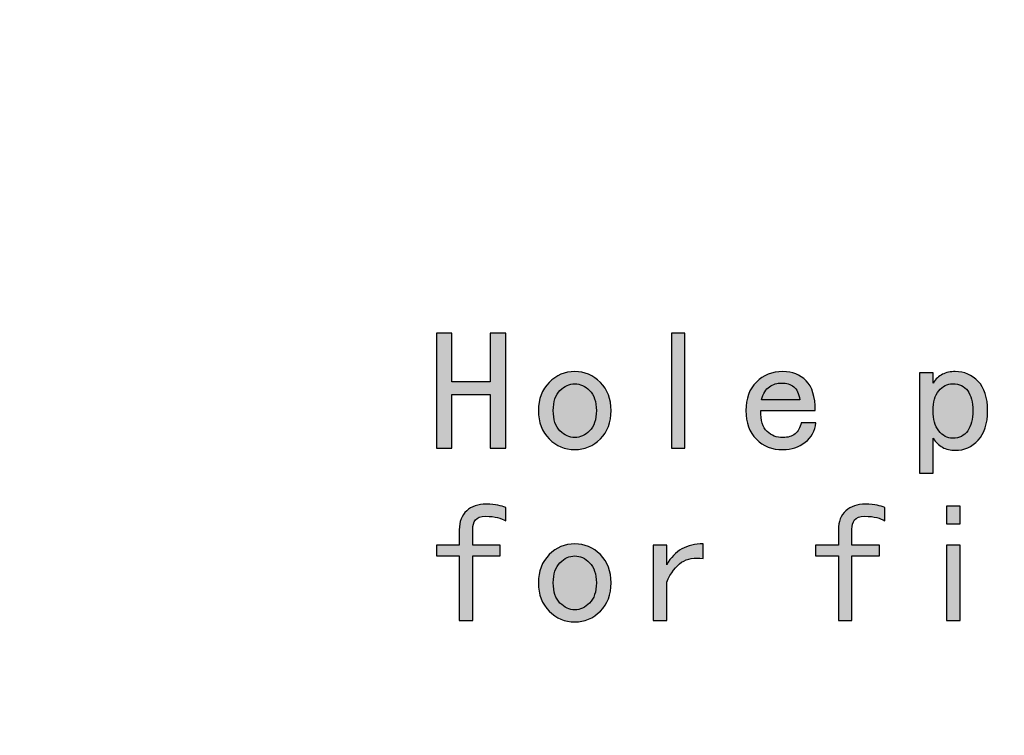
# Model space of a CAD drawing. Header units: millimetres. Extents: x -296 to 295, y -209 to 209.
# Tile 115 of 123: x 168 to 205, y -51 to -25. Entities that reach past the tile are written whole.
import ezdxf

# ---------------------------------------------------------------- set-up
doc = ezdxf.new("R2010")
doc.units = ezdxf.units.MM
doc.header["$MEASUREMENT"] = 0
doc.layers.add('layer 1', color=7, linetype='Continuous')

msp = doc.modelspace()

# ---------------------------------------------------------------- hatches: boundary and pattern name
at = {"layer": 'layer 1'}
h = msp.add_hatch(color=250, dxfattribs=at)
edge = h.paths.add_edge_path()
edge.add_spline(control_points=[(186.2261, -40.3832), (186.2261, -40.3832), (185.6556, -40.3832), (185.6556, -40.3832), (185.6556, -40.3832), (185.6556, -38.3988), (185.6556, -38.3988), (185.6556, -38.3988), (184.2417, -38.3988), (184.2417, -38.3988), (184.2417, -38.3988), (184.2417, -40.3832), (184.2417, -40.3832), (184.2417, -40.3832), (183.6713, -40.3832), (183.6713, -40.3832), (183.6713, -40.3832), (183.6713, -36.1414), (183.6713, -36.1414), (183.6713, -36.1414), (184.2417, -36.1414), (184.2417, -36.1414), (184.2417, -36.1414), (184.2417, -37.9268), (184.2417, -37.9268), (184.2417, -37.9268), (185.6556, -37.9268), (185.6556, -37.9268), (185.6556, -37.9268), (185.6556, -36.1414), (185.6556, -36.1414), (185.6556, -36.1414), (186.2261, -36.1414), (186.2261, -36.1414), (186.2261, -36.1414), (186.2261, -40.3832), (186.2261, -40.3832)], knot_values=[0, 0, 0, 0, 0.0833333, 0.0833333, 0.0833333, 0.1666667, 0.1666667, 0.1666667, 0.25, 0.25, 0.25, 0.3333333, 0.3333333, 0.3333333, 0.4166667, 0.4166667, 0.4166667, 0.5, 0.5, 0.5, 0.5833333, 0.5833333, 0.5833333, 0.6666667, 0.6666667, 0.6666667, 0.75, 0.75, 0.75, 0.8333333, 0.8333333, 0.8333333, 0.9166667, 0.9166667, 0.9166667, 1, 1, 1, 1], degree=3, periodic=1)
h = msp.add_hatch(color=250, dxfattribs=at)
edge = h.paths.add_edge_path()
edge.add_spline(control_points=[(192.829, -40.3832), (192.829, -40.3832), (192.3327, -40.3832), (192.3327, -40.3832), (192.3327, -40.3832), (192.3327, -36.1414), (192.3327, -36.1414), (192.3327, -36.1414), (192.829, -36.1414), (192.829, -36.1414), (192.829, -36.1414), (192.829, -40.3832), (192.829, -40.3832)], knot_values=[0, 0, 0, 0, 0.25, 0.25, 0.25, 0.5, 0.5, 0.5, 0.75, 0.75, 0.75, 1, 1, 1, 1], degree=3, periodic=1)
h = msp.add_hatch(color=250, dxfattribs=at)
edge = h.paths.add_edge_path()
edge.add_spline(control_points=[(190.1102, -38.9936), (190.1102, -39.4243), (189.9779, -39.7715), (189.7133, -40.036), (189.4487, -40.3006), (189.1344, -40.4329), (188.7714, -40.4329), (188.4073, -40.4329), (188.093, -40.3006), (187.8284, -40.036), (187.5638, -39.7715), (187.4315, -39.4243), (187.4315, -38.9936), (187.4315, -38.5639), (187.5638, -38.2168), (187.8284, -37.9522), (188.093, -37.6876), (188.4073, -37.5553), (188.7714, -37.5553), (189.1344, -37.5553), (189.4487, -37.6876), (189.7133, -37.9522), (189.9779, -38.2168), (190.1102, -38.5639), (190.1102, -38.9936)], knot_values=[0, 0, 0, 0, 0.125, 0.125, 0.125, 0.25, 0.25, 0.25, 0.375, 0.375, 0.375, 0.5, 0.5, 0.5, 0.625, 0.625, 0.625, 0.75, 0.75, 0.75, 0.875, 0.875, 0.875, 1, 1, 1, 1], degree=3, periodic=1)
h = msp.add_hatch(color=250, dxfattribs=at)
edge = h.paths.add_edge_path()
edge.add_spline(control_points=[(197.6561, -39.4402), (197.6233, -39.7376), (197.491, -39.9778), (197.2592, -40.1599), (197.0274, -40.3419), (196.7544, -40.4329), (196.44, -40.4329), (196.0432, -40.4329), (195.7172, -40.3049), (195.4611, -40.0477), (195.2039, -39.7916), (195.0759, -39.4402), (195.0759, -38.9936), (195.0759, -38.547), (195.2039, -38.1956), (195.4611, -37.9395), (195.7172, -37.6834), (196.0432, -37.5553), (196.44, -37.5553), (196.7882, -37.5553), (197.0729, -37.6664), (197.2962, -37.8897), (197.5195, -38.113), (197.6307, -38.4813), (197.6307, -38.9936), (197.6307, -38.9936), (195.622, -38.9936), (195.622, -38.9936), (195.622, -39.3576), (195.7003, -39.6138), (195.858, -39.763), (196.0146, -39.9112), (196.2093, -39.9863), (196.44, -39.9863), (196.6221, -39.9863), (196.7713, -39.9408), (196.8867, -39.8498), (197.0031, -39.7588), (197.0772, -39.6222), (197.11, -39.4402), (197.11, -39.4402), (197.6561, -39.4402), (197.6561, -39.4402)], knot_values=[0, 0, 0, 0, 0.0714286, 0.0714286, 0.0714286, 0.1428571, 0.1428571, 0.1428571, 0.2142857, 0.2142857, 0.2142857, 0.2857143, 0.2857143, 0.2857143, 0.3571429, 0.3571429, 0.3571429, 0.4285714, 0.4285714, 0.4285714, 0.5, 0.5, 0.5, 0.5714286, 0.5714286, 0.5714286, 0.6428571, 0.6428571, 0.6428571, 0.7142857, 0.7142857, 0.7142857, 0.7857143, 0.7857143, 0.7857143, 0.8571429, 0.8571429, 0.8571429, 0.9285714, 0.9285714, 0.9285714, 1, 1, 1, 1], degree=3, periodic=1)
h = msp.add_hatch(color=250, dxfattribs=at)
edge = h.paths.add_edge_path()
edge.add_spline(control_points=[(203.9807, -38.9936), (203.9807, -39.473), (203.8653, -39.8371), (203.6335, -40.0858), (203.4028, -40.3334), (203.1213, -40.4573), (202.79, -40.4573), (202.6091, -40.4573), (202.4514, -40.4202), (202.3191, -40.3461), (202.1868, -40.271), (202.0714, -40.1599), (201.972, -40.0106), (201.972, -40.0106), (201.972, -41.3008), (201.972, -41.3008), (201.972, -41.3008), (201.4756, -41.3008), (201.4756, -41.3008), (201.4756, -41.3008), (201.4756, -37.605), (201.4756, -37.605), (201.4756, -37.605), (201.972, -37.605), (201.972, -37.605), (201.972, -37.605), (201.972, -37.9765), (201.972, -37.9765), (202.0714, -37.8284), (202.1868, -37.7204), (202.3191, -37.6548), (202.4514, -37.5881), (202.6091, -37.5553), (202.79, -37.5553), (203.1213, -37.5553), (203.4028, -37.6749), (203.6335, -37.9151), (203.8653, -38.1543), (203.9807, -38.5142), (203.9807, -38.9936)], knot_values=[0, 0, 0, 0, 0.0769231, 0.0769231, 0.0769231, 0.1538462, 0.1538462, 0.1538462, 0.2307692, 0.2307692, 0.2307692, 0.3076923, 0.3076923, 0.3076923, 0.3846154, 0.3846154, 0.3846154, 0.4615385, 0.4615385, 0.4615385, 0.5384615, 0.5384615, 0.5384615, 0.6153846, 0.6153846, 0.6153846, 0.6923077, 0.6923077, 0.6923077, 0.7692308, 0.7692308, 0.7692308, 0.8461538, 0.8461538, 0.8461538, 0.9230769, 0.9230769, 0.9230769, 1, 1, 1, 1], degree=3, periodic=1)
h = msp.add_hatch(color=250, dxfattribs=at)
edge = h.paths.add_edge_path()
edge.add_spline(control_points=[(189.5651, -38.9936), (189.5651, -38.6634), (189.4815, -38.4147), (189.3164, -38.2496), (189.1513, -38.0845), (188.9693, -38.0019), (188.7714, -38.0019), (188.5724, -38.0019), (188.3904, -38.0845), (188.2253, -38.2496), (188.0602, -38.4147), (187.9776, -38.6634), (187.9776, -38.9936), (187.9776, -39.3248), (188.0602, -39.5725), (188.2253, -39.7376), (188.3904, -39.9037), (188.5724, -39.9863), (188.7714, -39.9863), (188.9693, -39.9863), (189.1513, -39.9037), (189.3164, -39.7376), (189.4815, -39.5725), (189.5651, -39.3248), (189.5651, -38.9936)], knot_values=[0, 0, 0, 0, 0.125, 0.125, 0.125, 0.25, 0.25, 0.25, 0.375, 0.375, 0.375, 0.5, 0.5, 0.5, 0.625, 0.625, 0.625, 0.75, 0.75, 0.75, 0.875, 0.875, 0.875, 1, 1, 1, 1], degree=3, periodic=1)
h = msp.add_hatch(color=250, dxfattribs=at)
edge = h.paths.add_edge_path()
edge.add_spline(control_points=[(197.0602, -38.5967), (197.0274, -38.366), (196.9533, -38.2041), (196.8369, -38.113), (196.7216, -38.022), (196.5723, -37.9765), (196.3914, -37.9765), (196.2252, -37.9765), (196.077, -38.022), (195.9447, -38.113), (195.8125, -38.2041), (195.713, -38.366), (195.6463, -38.5967), (195.6463, -38.5967), (197.0602, -38.5967), (197.0602, -38.5967)], knot_values=[0, 0, 0, 0, 0.2, 0.2, 0.2, 0.4, 0.4, 0.4, 0.6, 0.6, 0.6, 0.8, 0.8, 0.8, 1, 1, 1, 1], degree=3, periodic=1)
h = msp.add_hatch(color=250, dxfattribs=at)
edge = h.paths.add_edge_path()
edge.add_spline(control_points=[(203.4356, -38.9936), (203.4356, -38.6793), (203.3732, -38.4358), (203.2494, -38.2623), (203.1255, -38.0887), (202.9393, -38.0019), (202.6916, -38.0019), (202.4927, -38.0019), (202.3233, -38.0887), (202.1826, -38.2623), (202.0418, -38.4358), (201.972, -38.6793), (201.972, -38.9936), (201.972, -39.3079), (202.0418, -39.5566), (202.1826, -39.7376), (202.3233, -39.9196), (202.4927, -40.0106), (202.6916, -40.0106), (202.9393, -40.0106), (203.1255, -39.9196), (203.2494, -39.7376), (203.3732, -39.5566), (203.4356, -39.3079), (203.4356, -38.9936)], knot_values=[0, 0, 0, 0, 0.125, 0.125, 0.125, 0.25, 0.25, 0.25, 0.375, 0.375, 0.375, 0.5, 0.5, 0.5, 0.625, 0.625, 0.625, 0.75, 0.75, 0.75, 0.875, 0.875, 0.875, 1, 1, 1, 1], degree=3, periodic=1)
h = msp.add_hatch(color=250, dxfattribs=at)
edge = h.paths.add_edge_path()
edge.add_spline(control_points=[(186.2261, -43.0618), (186.1435, -43.0121), (186.044, -42.9708), (185.9287, -42.938), (185.8123, -42.9052), (185.6641, -42.8882), (185.4821, -42.8882), (185.3, -42.8882), (185.1762, -42.9338), (185.1095, -43.0248), (185.0439, -43.1158), (185.01, -43.2269), (185.01, -43.3592), (185.01, -43.3592), (185.01, -43.955), (185.01, -43.955), (185.01, -43.955), (186.0271, -43.955), (186.0271, -43.955), (186.0271, -43.955), (186.0271, -44.3519), (186.0271, -44.3519), (186.0271, -44.3519), (185.01, -44.3519), (185.01, -44.3519), (185.01, -44.3519), (185.01, -46.7332), (185.01, -46.7332), (185.01, -46.7332), (184.5147, -46.7332), (184.5147, -46.7332), (184.5147, -46.7332), (184.5147, -44.3519), (184.5147, -44.3519), (184.5147, -44.3519), (183.6713, -44.3519), (183.6713, -44.3519), (183.6713, -44.3519), (183.6713, -43.955), (183.6713, -43.955), (183.6713, -43.955), (184.5147, -43.955), (184.5147, -43.955), (184.5147, -43.955), (184.5147, -43.3846), (184.5147, -43.3846), (184.5147, -43.0862), (184.6058, -42.8554), (184.7878, -42.6893), (184.9688, -42.5242), (185.209, -42.4416), (185.5064, -42.4416), (185.6884, -42.4416), (185.8334, -42.4543), (185.9403, -42.4787), (186.0483, -42.5041), (186.1435, -42.5326), (186.2261, -42.5655), (186.2261, -42.5655), (186.2261, -43.0618), (186.2261, -43.0618)], knot_values=[0, 0, 0, 0, 0.05, 0.05, 0.05, 0.1, 0.1, 0.1, 0.15, 0.15, 0.15, 0.2, 0.2, 0.2, 0.25, 0.25, 0.25, 0.3, 0.3, 0.3, 0.35, 0.35, 0.35, 0.4, 0.4, 0.4, 0.45, 0.45, 0.45, 0.5, 0.5, 0.5, 0.55, 0.55, 0.55, 0.6, 0.6, 0.6, 0.65, 0.65, 0.65, 0.7, 0.7, 0.7, 0.75, 0.75, 0.75, 0.8, 0.8, 0.8, 0.85, 0.85, 0.85, 0.9, 0.9, 0.9, 0.95, 0.95, 0.95, 1, 1, 1, 1], degree=3, periodic=1)
h = msp.add_hatch(color=250, dxfattribs=at)
edge = h.paths.add_edge_path()
edge.add_spline(control_points=[(200.1961, -43.0618), (200.1135, -43.0121), (200.014, -42.9708), (199.8987, -42.938), (199.7823, -42.9052), (199.6341, -42.8882), (199.4521, -42.8882), (199.27, -42.8882), (199.1462, -42.9338), (199.0795, -43.0248), (199.0139, -43.1158), (198.98, -43.2269), (198.98, -43.3592), (198.98, -43.3592), (198.98, -43.955), (198.98, -43.955), (198.98, -43.955), (199.9971, -43.955), (199.9971, -43.955), (199.9971, -43.955), (199.9971, -44.3519), (199.9971, -44.3519), (199.9971, -44.3519), (198.98, -44.3519), (198.98, -44.3519), (198.98, -44.3519), (198.98, -46.7332), (198.98, -46.7332), (198.98, -46.7332), (198.4847, -46.7332), (198.4847, -46.7332), (198.4847, -46.7332), (198.4847, -44.3519), (198.4847, -44.3519), (198.4847, -44.3519), (197.6413, -44.3519), (197.6413, -44.3519), (197.6413, -44.3519), (197.6413, -43.955), (197.6413, -43.955), (197.6413, -43.955), (198.4847, -43.955), (198.4847, -43.955), (198.4847, -43.955), (198.4847, -43.3846), (198.4847, -43.3846), (198.4847, -43.0862), (198.5758, -42.8554), (198.7578, -42.6893), (198.9388, -42.5242), (199.179, -42.4416), (199.4764, -42.4416), (199.6584, -42.4416), (199.8034, -42.4543), (199.9103, -42.4787), (200.0183, -42.5041), (200.1135, -42.5326), (200.1961, -42.5655), (200.1961, -42.5655), (200.1961, -43.0618), (200.1961, -43.0618)], knot_values=[0, 0, 0, 0, 0.05, 0.05, 0.05, 0.1, 0.1, 0.1, 0.15, 0.15, 0.15, 0.2, 0.2, 0.2, 0.25, 0.25, 0.25, 0.3, 0.3, 0.3, 0.35, 0.35, 0.35, 0.4, 0.4, 0.4, 0.45, 0.45, 0.45, 0.5, 0.5, 0.5, 0.55, 0.55, 0.55, 0.6, 0.6, 0.6, 0.65, 0.65, 0.65, 0.7, 0.7, 0.7, 0.75, 0.75, 0.75, 0.8, 0.8, 0.8, 0.85, 0.85, 0.85, 0.9, 0.9, 0.9, 0.95, 0.95, 0.95, 1, 1, 1, 1], degree=3, periodic=1)
h = msp.add_hatch(color=250, dxfattribs=at)
edge = h.paths.add_edge_path()
edge.add_spline(control_points=[(202.9647, -43.1613), (202.9647, -43.1613), (202.4683, -43.1613), (202.4683, -43.1613), (202.4683, -43.1613), (202.4683, -42.5157), (202.4683, -42.5157), (202.4683, -42.5157), (202.9647, -42.5157), (202.9647, -42.5157), (202.9647, -42.5157), (202.9647, -43.1613), (202.9647, -43.1613)], knot_values=[0, 0, 0, 0, 0.25, 0.25, 0.25, 0.5, 0.5, 0.5, 0.75, 0.75, 0.75, 1, 1, 1, 1], degree=3, periodic=1)
h = msp.add_hatch(color=250, dxfattribs=at)
edge = h.paths.add_edge_path()
edge.add_spline(control_points=[(190.1102, -45.3436), (190.1102, -45.7743), (189.9779, -46.1215), (189.7133, -46.386), (189.4487, -46.6506), (189.1344, -46.7829), (188.7714, -46.7829), (188.4073, -46.7829), (188.093, -46.6506), (187.8284, -46.386), (187.5638, -46.1215), (187.4315, -45.7743), (187.4315, -45.3436), (187.4315, -44.9139), (187.5638, -44.5668), (187.8284, -44.3022), (188.093, -44.0376), (188.4073, -43.9053), (188.7714, -43.9053), (189.1344, -43.9053), (189.4487, -44.0376), (189.7133, -44.3022), (189.9779, -44.5668), (190.1102, -44.9139), (190.1102, -45.3436)], knot_values=[0, 0, 0, 0, 0.125, 0.125, 0.125, 0.25, 0.25, 0.25, 0.375, 0.375, 0.375, 0.5, 0.5, 0.5, 0.625, 0.625, 0.625, 0.75, 0.75, 0.75, 0.875, 0.875, 0.875, 1, 1, 1, 1], degree=3, periodic=1)
h = msp.add_hatch(color=250, dxfattribs=at)
edge = h.paths.add_edge_path()
edge.add_spline(control_points=[(193.4989, -44.4514), (193.1846, -44.4017), (192.92, -44.4472), (192.7052, -44.5869), (192.4903, -44.7276), (192.3083, -44.9721), (192.1591, -45.3192), (192.1591, -45.3192), (192.1591, -46.7332), (192.1591, -46.7332), (192.1591, -46.7332), (191.6627, -46.7332), (191.6627, -46.7332), (191.6627, -46.7332), (191.6627, -43.955), (191.6627, -43.955), (191.6627, -43.955), (192.1591, -43.955), (192.1591, -43.955), (192.1591, -43.955), (192.1591, -44.6737), (192.1591, -44.6737), (192.3083, -44.4091), (192.4946, -44.2154), (192.7168, -44.0916), (192.9401, -43.9677), (193.2015, -43.9053), (193.4989, -43.9053), (193.4989, -43.9053), (193.4989, -44.4514), (193.4989, -44.4514)], knot_values=[0, 0, 0, 0, 0.1, 0.1, 0.1, 0.2, 0.2, 0.2, 0.3, 0.3, 0.3, 0.4, 0.4, 0.4, 0.5, 0.5, 0.5, 0.6, 0.6, 0.6, 0.7, 0.7, 0.7, 0.8, 0.8, 0.8, 0.9, 0.9, 0.9, 1, 1, 1, 1], degree=3, periodic=1)
h = msp.add_hatch(color=250, dxfattribs=at)
edge = h.paths.add_edge_path()
edge.add_spline(control_points=[(202.9647, -46.7332), (202.9647, -46.7332), (202.4683, -46.7332), (202.4683, -46.7332), (202.4683, -46.7332), (202.4683, -43.955), (202.4683, -43.955), (202.4683, -43.955), (202.9647, -43.955), (202.9647, -43.955), (202.9647, -43.955), (202.9647, -46.7332), (202.9647, -46.7332)], knot_values=[0, 0, 0, 0, 0.25, 0.25, 0.25, 0.5, 0.5, 0.5, 0.75, 0.75, 0.75, 1, 1, 1, 1], degree=3, periodic=1)
h = msp.add_hatch(color=250, dxfattribs=at)
edge = h.paths.add_edge_path()
edge.add_spline(control_points=[(189.5651, -45.3436), (189.5651, -45.0134), (189.4815, -44.7647), (189.3164, -44.5996), (189.1513, -44.4345), (188.9693, -44.3519), (188.7714, -44.3519), (188.5724, -44.3519), (188.3904, -44.4345), (188.2253, -44.5996), (188.0602, -44.7647), (187.9776, -45.0134), (187.9776, -45.3436), (187.9776, -45.6748), (188.0602, -45.9225), (188.2253, -46.0876), (188.3904, -46.2537), (188.5724, -46.3363), (188.7714, -46.3363), (188.9693, -46.3363), (189.1513, -46.2537), (189.3164, -46.0876), (189.4815, -45.9225), (189.5651, -45.6748), (189.5651, -45.3436)], knot_values=[0, 0, 0, 0, 0.125, 0.125, 0.125, 0.25, 0.25, 0.25, 0.375, 0.375, 0.375, 0.5, 0.5, 0.5, 0.625, 0.625, 0.625, 0.75, 0.75, 0.75, 0.875, 0.875, 0.875, 1, 1, 1, 1], degree=3, periodic=1)

# ---------------------------------------------------------------- linework, layer by layer
at = {"layer": 'layer 1', "color": 1, "lineweight": 0}
msp.add_open_spline([(295.3283, 209.2747), (295.3283, 209.2747), (295.3283, -208.9236), (295.3283, -208.9236), (295.3283, -208.9236), (-296.1944, -208.9236), (-296.1944, -208.9236), (-296.1944, -208.9236), (-296.1944, 209.2747), (-296.1944, 209.2747), (-296.1944, 209.2747), (295.3283, 209.2747), (295.3283, 209.2747)], degree=3, knots=[0, 0, 0, 0, 0.25, 0.25, 0.25, 0.5, 0.5, 0.5, 0.75, 0.75, 0.75, 1, 1, 1, 1], dxfattribs=at)
at = {"layer": 'layer 1', "color": 5, "lineweight": 0}
msp.add_open_spline([(-281.2487, 194.7284), (-281.2487, 194.7284), (-281.2487, -197.0649), (-281.2487, -197.0649), (-281.2487, -197.0649), (283.3586, -197.0649), (283.3586, -197.0649)], degree=3, knots=[0, 0, 0, 0, 0.5, 0.5, 0.5, 1, 1, 1, 1], dxfattribs=at)
at = {"layer": 'layer 1', "color": 250}
for points, knots in [([(186.2261, -40.3832), (186.2261, -40.3832), (185.6556, -40.3832), (185.6556, -40.3832), (185.6556, -40.3832), (185.6556, -38.3988), (185.6556, -38.3988), (185.6556, -38.3988), (184.2417, -38.3988), (184.2417, -38.3988), (184.2417, -38.3988), (184.2417, -40.3832), (184.2417, -40.3832), (184.2417, -40.3832), (183.6713, -40.3832), (183.6713, -40.3832), (183.6713, -40.3832), (183.6713, -36.1414), (183.6713, -36.1414), (183.6713, -36.1414), (184.2417, -36.1414), (184.2417, -36.1414), (184.2417, -36.1414), (184.2417, -37.9268), (184.2417, -37.9268), (184.2417, -37.9268), (185.6556, -37.9268), (185.6556, -37.9268), (185.6556, -37.9268), (185.6556, -36.1414), (185.6556, -36.1414), (185.6556, -36.1414), (186.2261, -36.1414), (186.2261, -36.1414), (186.2261, -36.1414), (186.2261, -40.3832), (186.2261, -40.3832)], [0, 0, 0, 0, 0.0833333, 0.0833333, 0.0833333, 0.1666667, 0.1666667, 0.1666667, 0.25, 0.25, 0.25, 0.3333333, 0.3333333, 0.3333333, 0.4166667, 0.4166667, 0.4166667, 0.5, 0.5, 0.5, 0.5833333, 0.5833333, 0.5833333, 0.6666667, 0.6666667, 0.6666667, 0.75, 0.75, 0.75, 0.8333333, 0.8333333, 0.8333333, 0.9166667, 0.9166667, 0.9166667, 1, 1, 1, 1]), ([(192.829, -40.3832), (192.829, -40.3832), (192.3327, -40.3832), (192.3327, -40.3832), (192.3327, -40.3832), (192.3327, -36.1414), (192.3327, -36.1414), (192.3327, -36.1414), (192.829, -36.1414), (192.829, -36.1414), (192.829, -36.1414), (192.829, -40.3832), (192.829, -40.3832)], [0, 0, 0, 0, 0.25, 0.25, 0.25, 0.5, 0.5, 0.5, 0.75, 0.75, 0.75, 1, 1, 1, 1]), ([(190.1102, -38.9936), (190.1102, -39.4243), (189.9779, -39.7715), (189.7133, -40.036), (189.4487, -40.3006), (189.1344, -40.4329), (188.7714, -40.4329), (188.4073, -40.4329), (188.093, -40.3006), (187.8284, -40.036), (187.5638, -39.7715), (187.4315, -39.4243), (187.4315, -38.9936), (187.4315, -38.5639), (187.5638, -38.2168), (187.8284, -37.9522), (188.093, -37.6876), (188.4073, -37.5553), (188.7714, -37.5553), (189.1344, -37.5553), (189.4487, -37.6876), (189.7133, -37.9522), (189.9779, -38.2168), (190.1102, -38.5639), (190.1102, -38.9936)], [0, 0, 0, 0, 0.125, 0.125, 0.125, 0.25, 0.25, 0.25, 0.375, 0.375, 0.375, 0.5, 0.5, 0.5, 0.625, 0.625, 0.625, 0.75, 0.75, 0.75, 0.875, 0.875, 0.875, 1, 1, 1, 1]), ([(197.6561, -39.4402), (197.6233, -39.7376), (197.491, -39.9778), (197.2592, -40.1599), (197.0274, -40.3419), (196.7544, -40.4329), (196.44, -40.4329), (196.0432, -40.4329), (195.7172, -40.3049), (195.4611, -40.0477), (195.2039, -39.7916), (195.0759, -39.4402), (195.0759, -38.9936), (195.0759, -38.547), (195.2039, -38.1956), (195.4611, -37.9395), (195.7172, -37.6834), (196.0432, -37.5553), (196.44, -37.5553), (196.7882, -37.5553), (197.0729, -37.6664), (197.2962, -37.8897), (197.5195, -38.113), (197.6307, -38.4813), (197.6307, -38.9936), (197.6307, -38.9936), (195.622, -38.9936), (195.622, -38.9936), (195.622, -39.3576), (195.7003, -39.6138), (195.858, -39.763), (196.0146, -39.9112), (196.2093, -39.9863), (196.44, -39.9863), (196.6221, -39.9863), (196.7713, -39.9408), (196.8867, -39.8498), (197.0031, -39.7588), (197.0772, -39.6222), (197.11, -39.4402), (197.11, -39.4402), (197.6561, -39.4402), (197.6561, -39.4402)], [0, 0, 0, 0, 0.0714286, 0.0714286, 0.0714286, 0.1428571, 0.1428571, 0.1428571, 0.2142857, 0.2142857, 0.2142857, 0.2857143, 0.2857143, 0.2857143, 0.3571429, 0.3571429, 0.3571429, 0.4285714, 0.4285714, 0.4285714, 0.5, 0.5, 0.5, 0.5714286, 0.5714286, 0.5714286, 0.6428571, 0.6428571, 0.6428571, 0.7142857, 0.7142857, 0.7142857, 0.7857143, 0.7857143, 0.7857143, 0.8571429, 0.8571429, 0.8571429, 0.9285714, 0.9285714, 0.9285714, 1, 1, 1, 1]), ([(203.9807, -38.9936), (203.9807, -39.473), (203.8653, -39.8371), (203.6335, -40.0858), (203.4028, -40.3334), (203.1213, -40.4573), (202.79, -40.4573), (202.6091, -40.4573), (202.4514, -40.4202), (202.3191, -40.3461), (202.1868, -40.271), (202.0714, -40.1599), (201.972, -40.0106), (201.972, -40.0106), (201.972, -41.3008), (201.972, -41.3008), (201.972, -41.3008), (201.4756, -41.3008), (201.4756, -41.3008), (201.4756, -41.3008), (201.4756, -37.605), (201.4756, -37.605), (201.4756, -37.605), (201.972, -37.605), (201.972, -37.605), (201.972, -37.605), (201.972, -37.9765), (201.972, -37.9765), (202.0714, -37.8284), (202.1868, -37.7204), (202.3191, -37.6548), (202.4514, -37.5881), (202.6091, -37.5553), (202.79, -37.5553), (203.1213, -37.5553), (203.4028, -37.6749), (203.6335, -37.9151), (203.8653, -38.1543), (203.9807, -38.5142), (203.9807, -38.9936)], [0, 0, 0, 0, 0.0769231, 0.0769231, 0.0769231, 0.1538462, 0.1538462, 0.1538462, 0.2307692, 0.2307692, 0.2307692, 0.3076923, 0.3076923, 0.3076923, 0.3846154, 0.3846154, 0.3846154, 0.4615385, 0.4615385, 0.4615385, 0.5384615, 0.5384615, 0.5384615, 0.6153846, 0.6153846, 0.6153846, 0.6923077, 0.6923077, 0.6923077, 0.7692308, 0.7692308, 0.7692308, 0.8461538, 0.8461538, 0.8461538, 0.9230769, 0.9230769, 0.9230769, 1, 1, 1, 1]), ([(189.5651, -38.9936), (189.5651, -38.6634), (189.4815, -38.4147), (189.3164, -38.2496), (189.1513, -38.0845), (188.9693, -38.0019), (188.7714, -38.0019), (188.5724, -38.0019), (188.3904, -38.0845), (188.2253, -38.2496), (188.0602, -38.4147), (187.9776, -38.6634), (187.9776, -38.9936), (187.9776, -39.3248), (188.0602, -39.5725), (188.2253, -39.7376), (188.3904, -39.9037), (188.5724, -39.9863), (188.7714, -39.9863), (188.9693, -39.9863), (189.1513, -39.9037), (189.3164, -39.7376), (189.4815, -39.5725), (189.5651, -39.3248), (189.5651, -38.9936)], [0, 0, 0, 0, 0.125, 0.125, 0.125, 0.25, 0.25, 0.25, 0.375, 0.375, 0.375, 0.5, 0.5, 0.5, 0.625, 0.625, 0.625, 0.75, 0.75, 0.75, 0.875, 0.875, 0.875, 1, 1, 1, 1]), ([(197.0602, -38.5967), (197.0274, -38.366), (196.9533, -38.2041), (196.8369, -38.113), (196.7216, -38.022), (196.5723, -37.9765), (196.3914, -37.9765), (196.2252, -37.9765), (196.077, -38.022), (195.9447, -38.113), (195.8125, -38.2041), (195.713, -38.366), (195.6463, -38.5967), (195.6463, -38.5967), (197.0602, -38.5967), (197.0602, -38.5967)], [0, 0, 0, 0, 0.2, 0.2, 0.2, 0.4, 0.4, 0.4, 0.6, 0.6, 0.6, 0.8, 0.8, 0.8, 1, 1, 1, 1]), ([(203.4356, -38.9936), (203.4356, -38.6793), (203.3732, -38.4358), (203.2494, -38.2623), (203.1255, -38.0887), (202.9393, -38.0019), (202.6916, -38.0019), (202.4927, -38.0019), (202.3233, -38.0887), (202.1826, -38.2623), (202.0418, -38.4358), (201.972, -38.6793), (201.972, -38.9936), (201.972, -39.3079), (202.0418, -39.5566), (202.1826, -39.7376), (202.3233, -39.9196), (202.4927, -40.0106), (202.6916, -40.0106), (202.9393, -40.0106), (203.1255, -39.9196), (203.2494, -39.7376), (203.3732, -39.5566), (203.4356, -39.3079), (203.4356, -38.9936)], [0, 0, 0, 0, 0.125, 0.125, 0.125, 0.25, 0.25, 0.25, 0.375, 0.375, 0.375, 0.5, 0.5, 0.5, 0.625, 0.625, 0.625, 0.75, 0.75, 0.75, 0.875, 0.875, 0.875, 1, 1, 1, 1]), ([(186.2261, -43.0618), (186.1435, -43.0121), (186.044, -42.9708), (185.9287, -42.938), (185.8123, -42.9052), (185.6641, -42.8882), (185.4821, -42.8882), (185.3, -42.8882), (185.1762, -42.9338), (185.1095, -43.0248), (185.0439, -43.1158), (185.01, -43.2269), (185.01, -43.3592), (185.01, -43.3592), (185.01, -43.955), (185.01, -43.955), (185.01, -43.955), (186.0271, -43.955), (186.0271, -43.955), (186.0271, -43.955), (186.0271, -44.3519), (186.0271, -44.3519), (186.0271, -44.3519), (185.01, -44.3519), (185.01, -44.3519), (185.01, -44.3519), (185.01, -46.7332), (185.01, -46.7332), (185.01, -46.7332), (184.5147, -46.7332), (184.5147, -46.7332), (184.5147, -46.7332), (184.5147, -44.3519), (184.5147, -44.3519), (184.5147, -44.3519), (183.6713, -44.3519), (183.6713, -44.3519), (183.6713, -44.3519), (183.6713, -43.955), (183.6713, -43.955), (183.6713, -43.955), (184.5147, -43.955), (184.5147, -43.955), (184.5147, -43.955), (184.5147, -43.3846), (184.5147, -43.3846), (184.5147, -43.0862), (184.6058, -42.8554), (184.7878, -42.6893), (184.9688, -42.5242), (185.209, -42.4416), (185.5064, -42.4416), (185.6884, -42.4416), (185.8334, -42.4543), (185.9403, -42.4787), (186.0483, -42.5041), (186.1435, -42.5326), (186.2261, -42.5655), (186.2261, -42.5655), (186.2261, -43.0618), (186.2261, -43.0618)], [0, 0, 0, 0, 0.05, 0.05, 0.05, 0.1, 0.1, 0.1, 0.15, 0.15, 0.15, 0.2, 0.2, 0.2, 0.25, 0.25, 0.25, 0.3, 0.3, 0.3, 0.35, 0.35, 0.35, 0.4, 0.4, 0.4, 0.45, 0.45, 0.45, 0.5, 0.5, 0.5, 0.55, 0.55, 0.55, 0.6, 0.6, 0.6, 0.65, 0.65, 0.65, 0.7, 0.7, 0.7, 0.75, 0.75, 0.75, 0.8, 0.8, 0.8, 0.85, 0.85, 0.85, 0.9, 0.9, 0.9, 0.95, 0.95, 0.95, 1, 1, 1, 1]), ([(200.1961, -43.0618), (200.1135, -43.0121), (200.014, -42.9708), (199.8987, -42.938), (199.7823, -42.9052), (199.6341, -42.8882), (199.4521, -42.8882), (199.27, -42.8882), (199.1462, -42.9338), (199.0795, -43.0248), (199.0139, -43.1158), (198.98, -43.2269), (198.98, -43.3592), (198.98, -43.3592), (198.98, -43.955), (198.98, -43.955), (198.98, -43.955), (199.9971, -43.955), (199.9971, -43.955), (199.9971, -43.955), (199.9971, -44.3519), (199.9971, -44.3519), (199.9971, -44.3519), (198.98, -44.3519), (198.98, -44.3519), (198.98, -44.3519), (198.98, -46.7332), (198.98, -46.7332), (198.98, -46.7332), (198.4847, -46.7332), (198.4847, -46.7332), (198.4847, -46.7332), (198.4847, -44.3519), (198.4847, -44.3519), (198.4847, -44.3519), (197.6413, -44.3519), (197.6413, -44.3519), (197.6413, -44.3519), (197.6413, -43.955), (197.6413, -43.955), (197.6413, -43.955), (198.4847, -43.955), (198.4847, -43.955), (198.4847, -43.955), (198.4847, -43.3846), (198.4847, -43.3846), (198.4847, -43.0862), (198.5758, -42.8554), (198.7578, -42.6893), (198.9388, -42.5242), (199.179, -42.4416), (199.4764, -42.4416), (199.6584, -42.4416), (199.8034, -42.4543), (199.9103, -42.4787), (200.0183, -42.5041), (200.1135, -42.5326), (200.1961, -42.5655), (200.1961, -42.5655), (200.1961, -43.0618), (200.1961, -43.0618)], [0, 0, 0, 0, 0.05, 0.05, 0.05, 0.1, 0.1, 0.1, 0.15, 0.15, 0.15, 0.2, 0.2, 0.2, 0.25, 0.25, 0.25, 0.3, 0.3, 0.3, 0.35, 0.35, 0.35, 0.4, 0.4, 0.4, 0.45, 0.45, 0.45, 0.5, 0.5, 0.5, 0.55, 0.55, 0.55, 0.6, 0.6, 0.6, 0.65, 0.65, 0.65, 0.7, 0.7, 0.7, 0.75, 0.75, 0.75, 0.8, 0.8, 0.8, 0.85, 0.85, 0.85, 0.9, 0.9, 0.9, 0.95, 0.95, 0.95, 1, 1, 1, 1]), ([(202.9647, -43.1613), (202.9647, -43.1613), (202.4683, -43.1613), (202.4683, -43.1613), (202.4683, -43.1613), (202.4683, -42.5157), (202.4683, -42.5157), (202.4683, -42.5157), (202.9647, -42.5157), (202.9647, -42.5157), (202.9647, -42.5157), (202.9647, -43.1613), (202.9647, -43.1613)], [0, 0, 0, 0, 0.25, 0.25, 0.25, 0.5, 0.5, 0.5, 0.75, 0.75, 0.75, 1, 1, 1, 1]), ([(190.1102, -45.3436), (190.1102, -45.7743), (189.9779, -46.1215), (189.7133, -46.386), (189.4487, -46.6506), (189.1344, -46.7829), (188.7714, -46.7829), (188.4073, -46.7829), (188.093, -46.6506), (187.8284, -46.386), (187.5638, -46.1215), (187.4315, -45.7743), (187.4315, -45.3436), (187.4315, -44.9139), (187.5638, -44.5668), (187.8284, -44.3022), (188.093, -44.0376), (188.4073, -43.9053), (188.7714, -43.9053), (189.1344, -43.9053), (189.4487, -44.0376), (189.7133, -44.3022), (189.9779, -44.5668), (190.1102, -44.9139), (190.1102, -45.3436)], [0, 0, 0, 0, 0.125, 0.125, 0.125, 0.25, 0.25, 0.25, 0.375, 0.375, 0.375, 0.5, 0.5, 0.5, 0.625, 0.625, 0.625, 0.75, 0.75, 0.75, 0.875, 0.875, 0.875, 1, 1, 1, 1]), ([(193.4989, -44.4514), (193.1846, -44.4017), (192.92, -44.4472), (192.7052, -44.5869), (192.4903, -44.7276), (192.3083, -44.9721), (192.1591, -45.3192), (192.1591, -45.3192), (192.1591, -46.7332), (192.1591, -46.7332), (192.1591, -46.7332), (191.6627, -46.7332), (191.6627, -46.7332), (191.6627, -46.7332), (191.6627, -43.955), (191.6627, -43.955), (191.6627, -43.955), (192.1591, -43.955), (192.1591, -43.955), (192.1591, -43.955), (192.1591, -44.6737), (192.1591, -44.6737), (192.3083, -44.4091), (192.4946, -44.2154), (192.7168, -44.0916), (192.9401, -43.9677), (193.2015, -43.9053), (193.4989, -43.9053), (193.4989, -43.9053), (193.4989, -44.4514), (193.4989, -44.4514)], [0, 0, 0, 0, 0.1, 0.1, 0.1, 0.2, 0.2, 0.2, 0.3, 0.3, 0.3, 0.4, 0.4, 0.4, 0.5, 0.5, 0.5, 0.6, 0.6, 0.6, 0.7, 0.7, 0.7, 0.8, 0.8, 0.8, 0.9, 0.9, 0.9, 1, 1, 1, 1]), ([(202.9647, -46.7332), (202.9647, -46.7332), (202.4683, -46.7332), (202.4683, -46.7332), (202.4683, -46.7332), (202.4683, -43.955), (202.4683, -43.955), (202.4683, -43.955), (202.9647, -43.955), (202.9647, -43.955), (202.9647, -43.955), (202.9647, -46.7332), (202.9647, -46.7332)], [0, 0, 0, 0, 0.25, 0.25, 0.25, 0.5, 0.5, 0.5, 0.75, 0.75, 0.75, 1, 1, 1, 1]), ([(189.5651, -45.3436), (189.5651, -45.0134), (189.4815, -44.7647), (189.3164, -44.5996), (189.1513, -44.4345), (188.9693, -44.3519), (188.7714, -44.3519), (188.5724, -44.3519), (188.3904, -44.4345), (188.2253, -44.5996), (188.0602, -44.7647), (187.9776, -45.0134), (187.9776, -45.3436), (187.9776, -45.6748), (188.0602, -45.9225), (188.2253, -46.0876), (188.3904, -46.2537), (188.5724, -46.3363), (188.7714, -46.3363), (188.9693, -46.3363), (189.1513, -46.2537), (189.3164, -46.0876), (189.4815, -45.9225), (189.5651, -45.6748), (189.5651, -45.3436)], [0, 0, 0, 0, 0.125, 0.125, 0.125, 0.25, 0.25, 0.25, 0.375, 0.375, 0.375, 0.5, 0.5, 0.5, 0.625, 0.625, 0.625, 0.75, 0.75, 0.75, 0.875, 0.875, 0.875, 1, 1, 1, 1])]:
    msp.add_open_spline(points, degree=3, knots=knots, dxfattribs=at)

doc.saveas('drawing.dxf')
